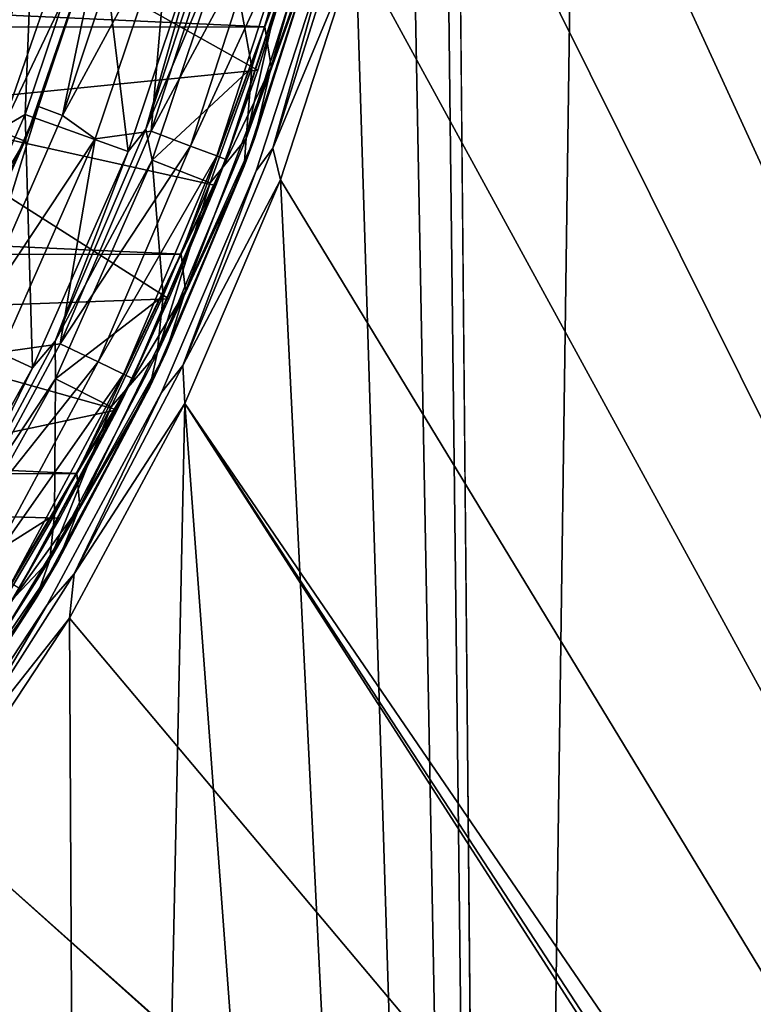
# Model space of a CAD drawing. Header units: millimetres. Extents: x -65 to 65, y -68 to 87.
# Tile 127 of 196: x 17.6 to 23.27, y -9.73 to -2.12. Entities that reach past the tile are written whole.
import ezdxf

# ---------------------------------------------------------------- set-up
doc = ezdxf.new("R2010")
doc.units = ezdxf.units.MM
doc.header["$LTSCALE"] = 65.185185
for name, color, linetype in [('117', 7, 'CONTINUOUS'), ('124', 7, 'CONTINUOUS'), ('125', 7, 'CONTINUOUS'), ('169', 7, 'CONTINUOUS'), ('171', 7, 'CONTINUOUS'), ('188', 7, 'CONTINUOUS'), ('212', 7, 'CONTINUOUS'), ('214', 7, 'CONTINUOUS'), ('216', 7, 'CONTINUOUS'), ('218', 7, 'CONTINUOUS'), ('224', 7, 'CONTINUOUS'), ('254', 7, 'CONTINUOUS'), ('50', 7, 'CONTINUOUS'), ('523', 7, 'CONTINUOUS'), ('524', 7, 'CONTINUOUS'), ('528', 7, 'CONTINUOUS'), ('529', 7, 'CONTINUOUS'), ('532', 7, 'CONTINUOUS'), ('534', 7, 'CONTINUOUS'), ('536', 7, 'CONTINUOUS'), ('537', 7, 'CONTINUOUS'), ('539', 7, 'CONTINUOUS'), ('544', 7, 'CONTINUOUS'), ('674', 7, 'CONTINUOUS'), ('676', 7, 'CONTINUOUS'), ('678', 7, 'CONTINUOUS')]:
    doc.layers.add(name, color=color, linetype=linetype)

msp = doc.modelspace()

# ---------------------------------------------------------------- linework, layer by layer
at = {"layer": '117', "linetype": 'CONTINUOUS'}
msp.add_3dface([(17.176, -2.6255, 96.6908), (17.491, -2.004, 94.307), (17.7366, -0.9318, 96.6908), (17.176, -2.6255, 96.6908)], dxfattribs=at)
at = {"layer": '124', "linetype": 'CONTINUOUS'}
for points in [[(17.1835, -2.5986, 96.7167), (17.176, -2.6255, 96.6908), (17.7366, -0.9318, 96.6908), (17.1835, -2.5986, 96.7167)], [(17.7014, -1.0475, 96.7167), (17.1835, -2.5986, 96.7167), (17.7366, -0.9318, 96.6908), (17.7014, -1.0475, 96.7167)]]:
    msp.add_3dface(points, dxfattribs=at)
at = {"layer": '125', "linetype": 'CONTINUOUS'}
for points in [[(17.31, -1.9154, 94.1), (17.7623, -0.9413, 94.1611), (17.2005, -2.6375, 94.1611), (17.31, -1.9154, 94.1)], [(17.7623, -0.9413, 94.1611), (17.491, -2.004, 94.307), (17.2005, -2.6375, 94.1611), (17.7623, -0.9413, 94.1611)]]:
    msp.add_3dface(points, dxfattribs=at)
at = {"layer": '169', "linetype": 'CONTINUOUS'}
for points in [[(19.9779, -0.368, 120.9), (-19.9757, -0.3781, 120.9), (19.4936, -2.1804, 120.9), (19.9779, -0.368, 120.9)], [(-19.9757, -0.3781, 120.9), (-19.4907, -2.1896, 120.9), (19.4936, -2.1804, 120.9), (-19.9757, -0.3781, 120.9)], [(19.4936, -2.1804, 120.9), (-19.4907, -2.1896, 120.9), (18.8469, -3.9363, 120.9), (19.4936, -2.1804, 120.9)], [(-19.4907, -2.1896, 120.9), (-18.8434, -3.9447, 120.9), (18.8469, -3.9363, 120.9), (-19.4907, -2.1896, 120.9)], [(18.8469, -3.9363, 120.9), (-18.8434, -3.9447, 120.9), (18.0413, -5.6287, 120.9), (18.8469, -3.9363, 120.9)], [(-18.8434, -3.9447, 120.9), (-18.0373, -5.6362, 120.9), (18.0413, -5.6287, 120.9), (-18.8434, -3.9447, 120.9)], [(18.0413, -5.6287, 120.9), (-18.0373, -5.6362, 120.9), (17.0842, -7.2392, 120.9), (18.0413, -5.6287, 120.9)]]:
    msp.add_3dface(points, dxfattribs=at)
at = {"layer": '171', "linetype": 'CONTINUOUS'}
for points in [[(19.9505, -1.3293, 120.7), (19.4119, -3.0428, 120.7), (19.9058, -1.4936, 99.1), (19.9505, -1.3293, 120.7)], [(19.9058, -1.4936, 99.1), (19.4119, -3.0428, 120.7), (19.3333, -3.2559, 99.1), (19.9058, -1.4936, 99.1)], [(19.4119, -3.0428, 120.7), (18.7264, -4.7031, 120.7), (19.3333, -3.2559, 99.1), (19.4119, -3.0428, 120.7)], [(19.3333, -3.2559, 99.1), (18.7264, -4.7031, 120.7), (18.605, -4.9597, 99.1), (19.3333, -3.2559, 99.1)], [(18.7264, -4.7031, 120.7), (17.8993, -6.2975, 120.7), (18.605, -4.9597, 99.1), (18.7264, -4.7031, 120.7)], [(18.605, -4.9597, 99.1), (17.8993, -6.2975, 120.7), (17.727, -6.5914, 99.1), (18.605, -4.9597, 99.1)], [(17.8993, -6.2975, 120.7), (16.9367, -7.814, 120.7), (17.727, -6.5914, 99.1), (17.8993, -6.2975, 120.7)], [(17.727, -6.5914, 99.1), (16.9367, -7.814, 120.7), (16.7062, -8.1378, 99.1), (17.727, -6.5914, 99.1)]]:
    msp.add_3dface(points, dxfattribs=at)
at = {"layer": '188', "linetype": 'CONTINUOUS'}
for points in [[(18.2005, -1.1951, 104.4), (17.6416, -2.8573, 104.4), (17.6874, -1.6676, 117.9262), (18.2005, -1.1951, 104.4)], [(17.6874, -1.6676, 117.9262), (17.6416, -2.8573, 104.4), (17.1434, -3.1463, 117.9262), (17.6874, -1.6676, 117.9262)], [(17.6416, -2.8573, 104.4), (16.9312, -4.4606, 104.4), (17.1434, -3.1463, 117.9262), (17.6416, -2.8573, 104.4)]]:
    msp.add_3dface(points, dxfattribs=at)
at = {"layer": '212', "linetype": 'CONTINUOUS'}
for points in [[(18.6222, -3.2097, 98.9), (19.2076, -1.4623, 98.9), (19.3912, -2.4947, 98.9), (18.6222, -3.2097, 98.9)], [(19.3912, -2.4947, 98.9), (19.2076, -1.4623, 98.9), (19.6699, -1.5938, 98.9), (19.3912, -2.4947, 98.9)], [(19.0704, -3.3832, 98.9), (18.6222, -3.2097, 98.9), (19.3912, -2.4947, 98.9), (19.0704, -3.3832, 98.9)], [(17.8769, -4.8989, 98.9), (18.6222, -3.2097, 98.9), (18.7083, -4.2579, 98.9), (17.8769, -4.8989, 98.9)], [(18.7083, -4.2579, 98.9), (18.6222, -3.2097, 98.9), (19.0704, -3.3832, 98.9), (18.7083, -4.2579, 98.9)], [(18.3072, -5.1131, 98.9), (17.8769, -4.8989, 98.9), (18.7083, -4.2579, 98.9), (18.3072, -5.1131, 98.9)], [(16.9794, -6.5102, 98.9), (17.8769, -4.8989, 98.9), (17.8675, -5.9473, 98.9), (16.9794, -6.5102, 98.9)], [(17.8675, -5.9473, 98.9), (17.8769, -4.8989, 98.9), (18.3072, -5.1131, 98.9), (17.8675, -5.9473, 98.9)], [(17.3881, -6.7631, 98.9), (16.9794, -6.5102, 98.9), (17.8675, -5.9473, 98.9), (17.3881, -6.7631, 98.9)]]:
    msp.add_3dface(points, dxfattribs=at)
at = {"layer": '214', "linetype": 'CONTINUOUS'}
for points in [[(17.6416, -2.8573, 104.4), (18.2005, -1.1951, 104.4), (18.4367, -3.1424, 99.0687), (17.6416, -2.8573, 104.4)], [(18.4367, -3.1424, 99.0687), (18.2005, -1.1951, 104.4), (19.017, -1.4108, 99.0687), (18.4367, -3.1424, 99.0687)], [(16.9312, -4.4606, 104.4), (17.6416, -2.8573, 104.4), (17.699, -4.813, 99.0687), (16.9312, -4.4606, 104.4)], [(17.699, -4.813, 99.0687), (17.6416, -2.8573, 104.4), (18.4367, -3.1424, 99.0687), (17.699, -4.813, 99.0687)], [(16.8103, -6.4085, 99.0687), (16.9312, -4.4606, 104.4), (17.699, -4.813, 99.0687), (16.8103, -6.4085, 99.0687)]]:
    msp.add_3dface(points, dxfattribs=at)
at = {"layer": '216', "linetype": 'CONTINUOUS'}
for points in [[(19.1245, -1.278, 98.9479), (19.2076, -1.4623, 98.9), (18.5744, -2.9711, 98.9479), (19.1245, -1.278, 98.9479)], [(19.017, -1.4108, 99.0687), (19.1245, -1.278, 98.9479), (18.5744, -2.9711, 98.9479), (19.017, -1.4108, 99.0687)], [(18.4367, -3.1424, 99.0687), (19.017, -1.4108, 99.0687), (18.5744, -2.9711, 98.9479), (18.4367, -3.1424, 99.0687)], [(19.2076, -1.4623, 98.9), (18.6222, -3.2097, 98.9), (18.5744, -2.9711, 98.9479), (19.2076, -1.4623, 98.9)], [(18.5744, -2.9711, 98.9479), (18.6222, -3.2097, 98.9), (17.8747, -4.608, 98.9479), (18.5744, -2.9711, 98.9479)], [(18.4367, -3.1424, 99.0687), (18.5744, -2.9711, 98.9479), (17.8747, -4.608, 98.9479), (18.4367, -3.1424, 99.0687)], [(17.699, -4.813, 99.0687), (18.4367, -3.1424, 99.0687), (17.8747, -4.608, 98.9479), (17.699, -4.813, 99.0687)], [(18.6222, -3.2097, 98.9), (17.8769, -4.8989, 98.9), (17.8747, -4.608, 98.9479), (18.6222, -3.2097, 98.9)], [(17.8747, -4.608, 98.9479), (17.8769, -4.8989, 98.9), (17.0312, -6.1756, 98.9479), (17.8747, -4.608, 98.9479)], [(17.699, -4.813, 99.0687), (17.8747, -4.608, 98.9479), (17.0312, -6.1756, 98.9479), (17.699, -4.813, 99.0687)], [(16.8103, -6.4085, 99.0687), (17.699, -4.813, 99.0687), (17.0312, -6.1756, 98.9479), (16.8103, -6.4085, 99.0687)], [(17.8769, -4.8989, 98.9), (16.9794, -6.5102, 98.9), (17.0312, -6.1756, 98.9479), (17.8769, -4.8989, 98.9)]]:
    msp.add_3dface(points, dxfattribs=at)
at = {"layer": '218', "linetype": 'CONTINUOUS'}
for points in [[(19.9058, -1.4936, 99.1), (19.3496, -3.0427, 98.9586), (19.8898, -1.3295, 98.9586), (19.9058, -1.4936, 99.1)], [(19.3496, -3.0427, 98.9586), (19.6699, -1.5938, 98.9), (19.8898, -1.3295, 98.9586), (19.3496, -3.0427, 98.9586)], [(19.9058, -1.4936, 99.1), (19.3333, -3.2559, 99.1), (19.3496, -3.0427, 98.9586), (19.9058, -1.4936, 99.1)], [(19.3912, -2.4947, 98.9), (19.6699, -1.5938, 98.9), (19.3496, -3.0427, 98.9586), (19.3912, -2.4947, 98.9)], [(19.0704, -3.3832, 98.9), (19.3912, -2.4947, 98.9), (19.3496, -3.0427, 98.9586), (19.0704, -3.3832, 98.9)], [(19.3333, -3.2559, 99.1), (18.6622, -4.7023, 98.9586), (19.3496, -3.0427, 98.9586), (19.3333, -3.2559, 99.1)], [(18.6622, -4.7023, 98.9586), (19.0704, -3.3832, 98.9), (19.3496, -3.0427, 98.9586), (18.6622, -4.7023, 98.9586)], [(19.3333, -3.2559, 99.1), (18.605, -4.9597, 99.1), (18.6622, -4.7023, 98.9586), (19.3333, -3.2559, 99.1)], [(18.7083, -4.2579, 98.9), (19.0704, -3.3832, 98.9), (18.6622, -4.7023, 98.9586), (18.7083, -4.2579, 98.9)], [(18.3072, -5.1131, 98.9), (18.7083, -4.2579, 98.9), (18.6622, -4.7023, 98.9586), (18.3072, -5.1131, 98.9)], [(18.605, -4.9597, 99.1), (17.8327, -6.2957, 98.9586), (18.6622, -4.7023, 98.9586), (18.605, -4.9597, 99.1)], [(17.8327, -6.2957, 98.9586), (18.3072, -5.1131, 98.9), (18.6622, -4.7023, 98.9586), (17.8327, -6.2957, 98.9586)], [(18.605, -4.9597, 99.1), (17.727, -6.5914, 99.1), (17.8327, -6.2957, 98.9586), (18.605, -4.9597, 99.1)], [(17.8675, -5.9473, 98.9), (18.3072, -5.1131, 98.9), (17.8327, -6.2957, 98.9586), (17.8675, -5.9473, 98.9)], [(17.3881, -6.7631, 98.9), (17.8675, -5.9473, 98.9), (17.8327, -6.2957, 98.9586), (17.3881, -6.7631, 98.9)], [(17.727, -6.5914, 99.1), (16.8675, -7.8108, 98.9586), (17.8327, -6.2957, 98.9586), (17.727, -6.5914, 99.1)], [(16.8675, -7.8108, 98.9586), (17.3881, -6.7631, 98.9), (17.8327, -6.2957, 98.9586), (16.8675, -7.8108, 98.9586)], [(17.727, -6.5914, 99.1), (16.7062, -8.1378, 99.1), (16.8675, -7.8108, 98.9586), (17.727, -6.5914, 99.1)]]:
    msp.add_3dface(points, dxfattribs=at)
at = {"layer": '224', "linetype": 'CONTINUOUS'}
for points in [[(19.9779, -0.368, 120.9), (19.4936, -2.1804, 120.9), (20.0469, -0.7042, 120.8414), (19.9779, -0.368, 120.9)], [(20.0469, -0.7042, 120.8414), (19.4936, -2.1804, 120.9), (19.5425, -2.4882, 120.8414), (20.0469, -0.7042, 120.8414)], [(19.9505, -1.3293, 120.7), (20.0469, -0.7042, 120.8414), (19.5425, -2.4882, 120.8414), (19.9505, -1.3293, 120.7)], [(19.4119, -3.0428, 120.7), (19.9505, -1.3293, 120.7), (19.5425, -2.4882, 120.8414), (19.4119, -3.0428, 120.7)], [(19.4936, -2.1804, 120.9), (18.8469, -3.9363, 120.9), (19.5425, -2.4882, 120.8414), (19.4936, -2.1804, 120.9)], [(19.5425, -2.4882, 120.8414), (18.8469, -3.9363, 120.9), (18.8797, -4.2196, 120.8414), (19.5425, -2.4882, 120.8414)], [(19.4119, -3.0428, 120.7), (19.5425, -2.4882, 120.8414), (18.8797, -4.2196, 120.8414), (19.4119, -3.0428, 120.7)], [(18.7264, -4.7031, 120.7), (19.4119, -3.0428, 120.7), (18.8797, -4.2196, 120.8414), (18.7264, -4.7031, 120.7)], [(18.8469, -3.9363, 120.9), (18.0413, -5.6287, 120.9), (18.8797, -4.2196, 120.8414), (18.8469, -3.9363, 120.9)], [(18.8797, -4.2196, 120.8414), (18.0413, -5.6287, 120.9), (18.0639, -5.8844, 120.8414), (18.8797, -4.2196, 120.8414)], [(18.7264, -4.7031, 120.7), (18.8797, -4.2196, 120.8414), (18.0639, -5.8844, 120.8414), (18.7264, -4.7031, 120.7)], [(17.8993, -6.2975, 120.7), (18.7264, -4.7031, 120.7), (18.0639, -5.8844, 120.8414), (17.8993, -6.2975, 120.7)], [(18.0413, -5.6287, 120.9), (17.0842, -7.2392, 120.9), (18.0639, -5.8844, 120.8414), (18.0413, -5.6287, 120.9)], [(18.0639, -5.8844, 120.8414), (17.0842, -7.2392, 120.9), (17.1017, -7.4691, 120.8414), (18.0639, -5.8844, 120.8414)], [(17.8993, -6.2975, 120.7), (18.0639, -5.8844, 120.8414), (17.1017, -7.4691, 120.8414), (17.8993, -6.2975, 120.7)], [(16.9367, -7.814, 120.7), (17.8993, -6.2975, 120.7), (17.1017, -7.4691, 120.8414), (16.9367, -7.814, 120.7)]]:
    msp.add_3dface(points, dxfattribs=at)
at = {"layer": '254', "linetype": 'CONTINUOUS'}
msp.add_3dface([(17.6874, -1.6676, 117.9262), (17.1434, -3.1463, 117.9262), (17.5924, -1.6872, 118.303), (17.6874, -1.6676, 117.9262)], dxfattribs=at)
at = {"layer": '50', "linetype": 'CONTINUOUS'}
msp.add_3dface([(17.7014, -1.0475, 96.7167), (17.2894, -1.0766, 98.5214), (17.1835, -2.5986, 96.7167), (17.7014, -1.0475, 96.7167)], dxfattribs=at)
at = {"layer": '523', "linetype": 'CONTINUOUS'}
for points in [[(18.4884, -1.179, 96.1), (17.9303, -2.8646, 96.1), (18.7554, -1.3369, 96.1), (18.4884, -1.179, 96.1)], [(18.7554, -1.3369, 96.1), (17.9303, -2.8646, 96.1), (18.1829, -3.0443, 96.1), (18.7554, -1.3369, 96.1)], [(17.9303, -2.8646, 96.1), (17.2166, -4.4986, 96.1), (18.1829, -3.0443, 96.1), (17.9303, -2.8646, 96.1)], [(18.1829, -3.0443, 96.1), (17.2166, -4.4986, 96.1), (17.4555, -4.6923, 96.1), (18.1829, -3.0443, 96.1)]]:
    msp.add_3dface(points, dxfattribs=at)
at = {"layer": '524', "linetype": 'CONTINUOUS'}
for points in [[(19.7612, -1.4537, 95.1), (19.1928, -3.2032, 95.1), (19.7171, -1.611, 75), (19.7612, -1.4537, 95.1)], [(19.7171, -1.611, 75), (19.1928, -3.2032, 95.1), (19.4376, -2.5137, 75), (19.7171, -1.611, 75)], [(19.4376, -2.5137, 75), (19.1928, -3.2032, 95.1), (19.1155, -3.4052, 75), (19.4376, -2.5137, 75)], [(19.1928, -3.2032, 95.1), (18.4699, -4.8946, 95.1), (19.1155, -3.4052, 75), (19.1928, -3.2032, 95.1)], [(19.1155, -3.4052, 75), (18.4699, -4.8946, 95.1), (18.7527, -4.2813, 75), (19.1155, -3.4052, 75)], [(18.7527, -4.2813, 75), (18.4699, -4.8946, 95.1), (18.3512, -5.1369, 75), (18.7527, -4.2813, 75)], [(18.4699, -4.8946, 95.1), (17.5982, -6.5144, 95.1), (18.3512, -5.1369, 75), (18.4699, -4.8946, 95.1)], [(18.3512, -5.1369, 75), (17.5982, -6.5144, 95.1), (17.9093, -5.9748, 75), (18.3512, -5.1369, 75)], [(17.9093, -5.9748, 75), (17.5982, -6.5144, 95.1), (17.4288, -6.7926, 75), (17.9093, -5.9748, 75)]]:
    msp.add_3dface(points, dxfattribs=at)
at = {"layer": '528', "linetype": 'CONTINUOUS'}
for points in [[(17.4531, -2.9872, 89.4), (18.2301, -1.3536, 89.4), (18.0383, -1.2971, 89.4), (17.4531, -2.9872, 89.4)], [(17.6387, -3.0617, 89.4), (18.2301, -1.3536, 89.4), (17.4531, -2.9872, 89.4), (17.6387, -3.0617, 89.4)], [(16.7106, -4.6136, 89.4), (17.6387, -3.0617, 89.4), (17.4531, -2.9872, 89.4), (16.7106, -4.6136, 89.4)], [(16.8883, -4.7054, 89.4), (17.6387, -3.0617, 89.4), (16.7106, -4.6136, 89.4), (16.8883, -4.7054, 89.4)]]:
    msp.add_3dface(points, dxfattribs=at)
at = {"layer": '529', "linetype": 'CONTINUOUS'}
for points in [[(18.2959, -1.1246, 95.9), (18.2301, -1.3536, 89.4), (17.7439, -2.7938, 95.9), (18.2959, -1.1246, 95.9)], [(18.2301, -1.3536, 89.4), (17.6387, -3.0617, 89.4), (17.7439, -2.7938, 95.9), (18.2301, -1.3536, 89.4)], [(17.7439, -2.7938, 95.9), (17.6387, -3.0617, 89.4), (17.0368, -4.4112, 95.9), (17.7439, -2.7938, 95.9)], [(17.6387, -3.0617, 89.4), (16.8883, -4.7054, 89.4), (17.0368, -4.4112, 95.9), (17.6387, -3.0617, 89.4)]]:
    msp.add_3dface(points, dxfattribs=at)
at = {"layer": '532', "linetype": 'CONTINUOUS'}
for points in [[(17.9303, -2.8646, 96.1), (18.2959, -1.1246, 95.9), (17.7439, -2.7938, 95.9), (17.9303, -2.8646, 96.1)], [(17.9303, -2.8646, 96.1), (18.4884, -1.179, 96.1), (18.2959, -1.1246, 95.9), (17.9303, -2.8646, 96.1)], [(17.2166, -4.4986, 96.1), (17.7439, -2.7938, 95.9), (17.0368, -4.4112, 95.9), (17.2166, -4.4986, 96.1)], [(17.2166, -4.4986, 96.1), (17.9303, -2.8646, 96.1), (17.7439, -2.7938, 95.9), (17.2166, -4.4986, 96.1)]]:
    msp.add_3dface(points, dxfattribs=at)
at = {"layer": '534', "linetype": 'CONTINUOUS'}
for points in [[(18.7554, -1.3369, 96.1), (18.6142, -2.986, 96.0242), (19.1655, -1.2893, 96.0242), (18.7554, -1.3369, 96.1)], [(18.6142, -2.986, 96.0242), (19.4786, -1.3758, 95.8074), (19.1655, -1.2893, 96.0242), (18.6142, -2.986, 96.0242)], [(18.7554, -1.3369, 96.1), (18.1829, -3.0443, 96.1), (18.6142, -2.986, 96.0242), (18.7554, -1.3369, 96.1)], [(18.9183, -3.1002, 95.8074), (19.4786, -1.3758, 95.8074), (18.6142, -2.986, 96.0242), (18.9183, -3.1002, 95.8074)], [(18.9183, -3.1002, 95.8074), (19.6879, -1.4335, 95.4827), (19.4786, -1.3758, 95.8074), (18.9183, -3.1002, 95.8074)], [(19.1215, -3.1764, 95.4827), (19.6879, -1.4335, 95.4827), (18.9183, -3.1002, 95.8074), (19.1215, -3.1764, 95.4827)], [(19.1215, -3.1764, 95.4827), (19.7612, -1.4537, 95.1), (19.6879, -1.4335, 95.4827), (19.1215, -3.1764, 95.4827)], [(19.1928, -3.2032, 95.1), (19.7612, -1.4537, 95.1), (19.1215, -3.1764, 95.4827), (19.1928, -3.2032, 95.1)], [(18.1829, -3.0443, 96.1), (17.913, -4.6265, 96.0242), (18.6142, -2.986, 96.0242), (18.1829, -3.0443, 96.1)], [(17.913, -4.6265, 96.0242), (18.9183, -3.1002, 95.8074), (18.6142, -2.986, 96.0242), (17.913, -4.6265, 96.0242)], [(18.1829, -3.0443, 96.1), (17.4555, -4.6923, 96.1), (17.913, -4.6265, 96.0242), (18.1829, -3.0443, 96.1)], [(18.2057, -4.7674, 95.8074), (18.9183, -3.1002, 95.8074), (17.913, -4.6265, 96.0242), (18.2057, -4.7674, 95.8074)], [(18.2057, -4.7674, 95.8074), (19.1215, -3.1764, 95.4827), (18.9183, -3.1002, 95.8074), (18.2057, -4.7674, 95.8074)], [(18.4013, -4.8616, 95.4827), (19.1215, -3.1764, 95.4827), (18.2057, -4.7674, 95.8074), (18.4013, -4.8616, 95.4827)], [(18.4013, -4.8616, 95.4827), (19.1928, -3.2032, 95.1), (19.1215, -3.1764, 95.4827), (18.4013, -4.8616, 95.4827)], [(18.4699, -4.8946, 95.1), (19.1928, -3.2032, 95.1), (18.4013, -4.8616, 95.4827), (18.4699, -4.8946, 95.1)], [(17.4555, -4.6923, 96.1), (17.0676, -6.1974, 96.0242), (17.913, -4.6265, 96.0242), (17.4555, -4.6923, 96.1)], [(17.0676, -6.1974, 96.0242), (18.2057, -4.7674, 95.8074), (17.913, -4.6265, 96.0242), (17.0676, -6.1974, 96.0242)], [(17.3465, -6.3641, 95.8074), (18.2057, -4.7674, 95.8074), (17.0676, -6.1974, 96.0242), (17.3465, -6.3641, 95.8074)], [(17.3465, -6.3641, 95.8074), (18.4013, -4.8616, 95.4827), (18.2057, -4.7674, 95.8074), (17.3465, -6.3641, 95.8074)], [(17.5329, -6.4754, 95.4827), (18.4013, -4.8616, 95.4827), (17.3465, -6.3641, 95.8074), (17.5329, -6.4754, 95.4827)], [(17.5329, -6.4754, 95.4827), (18.4699, -4.8946, 95.1), (18.4013, -4.8616, 95.4827), (17.5329, -6.4754, 95.4827)], [(17.5982, -6.5144, 95.1), (18.4699, -4.8946, 95.1), (17.5329, -6.4754, 95.4827), (17.5982, -6.5144, 95.1)]]:
    msp.add_3dface(points, dxfattribs=at)
at = {"layer": '536', "linetype": 'CONTINUOUS'}
msp.add_3dface([(16.7595, -1.9965, 88.4), (17.4531, -2.9872, 89.4), (18.0383, -1.2971, 89.4), (16.7595, -1.9965, 88.4)], dxfattribs=at)
at = {"layer": '537', "linetype": 'CONTINUOUS'}
for points in [[(16.4447, -2.8122, 75), (17.0335, -1.1673, 75), (19.4376, -2.5137, 75), (16.4447, -2.8122, 75)], [(17.0335, -1.1673, 75), (19.7171, -1.611, 75), (19.4376, -2.5137, 75), (17.0335, -1.1673, 75)], [(16.4447, -2.8122, 75), (19.4376, -2.5137, 75), (19.1155, -3.4052, 75), (16.4447, -2.8122, 75)], [(15.6985, -4.39, 75), (16.4447, -2.8122, 75), (18.7527, -4.2813, 75), (15.6985, -4.39, 75)], [(16.4447, -2.8122, 75), (19.1155, -3.4052, 75), (18.7527, -4.2813, 75), (16.4447, -2.8122, 75)], [(15.6985, -4.39, 75), (18.7527, -4.2813, 75), (18.3512, -5.1369, 75), (15.6985, -4.39, 75)], [(14.7999, -5.8896, 75), (15.6985, -4.39, 75), (18.3512, -5.1369, 75), (14.7999, -5.8896, 75)], [(14.7999, -5.8896, 75), (18.3512, -5.1369, 75), (17.9093, -5.9748, 75), (14.7999, -5.8896, 75)], [(14.7999, -5.8896, 75), (17.9093, -5.9748, 75), (17.4288, -6.7926, 75), (14.7999, -5.8896, 75)]]:
    msp.add_3dface(points, dxfattribs=at)
at = {"layer": '539', "linetype": 'CONTINUOUS'}
for points in [[(21.3417, -38.3669, 87.5), (23.0304, 82.7482, 87.5), (20.95, 4, 87.5), (21.3417, -38.3669, 87.5)], [(24.4704, -37.1779, 87.5), (23.0304, 82.7482, 87.5), (21.3417, -38.3669, 87.5), (24.4704, -37.1779, 87.5)], [(26.1248, 81.4724, 87.5), (23.0304, 82.7482, 87.5), (24.4704, -37.1779, 87.5), (26.1248, 81.4724, 87.5)], [(20.8657, 2.1224, 87.5), (21.3417, -38.3669, 87.5), (20.95, 4, 87.5), (20.8657, 2.1224, 87.5)], [(20.6134, 0.2595, 87.5), (21.3417, -38.3669, 87.5), (20.8657, 2.1224, 87.5), (20.6134, 0.2595, 87.5)], [(20.1951, -1.5732, 87.5), (21.3417, -38.3669, 87.5), (20.6134, 0.2595, 87.5), (20.1951, -1.5732, 87.5)], [(19.6142, -3.3611, 87.5), (21.3417, -38.3669, 87.5), (20.1951, -1.5732, 87.5), (19.6142, -3.3611, 87.5)], [(18.8754, -5.0897, 87.5), (21.3417, -38.3669, 87.5), (19.6142, -3.3611, 87.5), (18.8754, -5.0897, 87.5)], [(17.9846, -6.7451, 87.5), (18.1554, -39.3921, 87.5), (18.8754, -5.0897, 87.5), (17.9846, -6.7451, 87.5)], [(18.1554, -39.3921, 87.5), (21.3417, -38.3669, 87.5), (18.8754, -5.0897, 87.5), (18.1554, -39.3921, 87.5)], [(16.949, -8.314, 87.5), (18.1554, -39.3921, 87.5), (17.9846, -6.7451, 87.5), (16.949, -8.314, 87.5)], [(15.7769, -9.7837, 87.5), (18.1554, -39.3921, 87.5), (16.949, -8.314, 87.5), (15.7769, -9.7837, 87.5)]]:
    msp.add_3dface(points, dxfattribs=at)
at = {"layer": '544', "linetype": 'CONTINUOUS'}
for points in [[(35, -28.6762, 85), (19.6142, 11.3611, 85), (23.5, 18.5, 85), (35, -28.6762, 85)], [(19.6142, 11.3611, 85), (35, -28.6762, 85), (20.1951, 9.5732, 85), (19.6142, 11.3611, 85)], [(20.1951, 9.5732, 85), (35, -28.6762, 85), (20.6134, 7.7405, 85), (20.1951, 9.5732, 85)], [(20.6134, 7.7405, 85), (35, -28.6762, 85), (20.8657, 5.8776, 85), (20.6134, 7.7405, 85)], [(35, -28.6762, 85), (20.95, 4, 85), (20.8657, 5.8776, 85), (35, -28.6762, 85)], [(20.95, 4, 85), (35, -28.6762, 85), (20.8657, 2.1224, 85), (20.95, 4, 85)], [(20.8657, 2.1224, 85), (35, -28.6762, 85), (20.6134, 0.2595, 85), (20.8657, 2.1224, 85)], [(20.6134, 0.2595, 85), (35, -28.6762, 85), (20.1951, -1.5732, 85), (20.6134, 0.2595, 85)], [(20.1951, -1.5732, 85), (35, -28.6762, 85), (19.6142, -3.3611, 85), (20.1951, -1.5732, 85)], [(19.6142, -3.3611, 85), (35, -28.6762, 85), (18.8754, -5.0897, 85), (19.6142, -3.3611, 85)], [(17.9846, -6.7451, 85), (18.8754, -5.0897, 85), (26.3284, -16.6716, 85), (17.9846, -6.7451, 85)], [(18.8754, -5.0897, 85), (35, -28.6762, 85), (26.8259, -17.2777, 85), (18.8754, -5.0897, 85)], [(26.3284, -16.6716, 85), (18.8754, -5.0897, 85), (26.8259, -17.2777, 85), (26.3284, -16.6716, 85)], [(16.949, -8.314, 85), (17.9846, -6.7451, 85), (26.3284, -16.6716, 85), (16.949, -8.314, 85)], [(15.7769, -9.7837, 85), (16.949, -8.314, 85), (25.7223, -16.1741, 85), (15.7769, -9.7837, 85)], [(25.7223, -16.1741, 85), (16.949, -8.314, 85), (26.3284, -16.6716, 85), (25.7223, -16.1741, 85)]]:
    msp.add_3dface(points, dxfattribs=at)
at = {"layer": '674', "linetype": 'CONTINUOUS'}
for points in [[(20.0022, -1.5203, 85.2), (19.4269, -3.291, 85.2), (20.0022, -1.5203, 87.3), (20.0022, -1.5203, 85.2)], [(20.0022, -1.5203, 87.3), (19.4269, -3.291, 85.2), (19.4269, -3.291, 87.3), (20.0022, -1.5203, 87.3)], [(19.4269, -3.291, 85.2), (18.6951, -5.0031, 85.2), (19.4269, -3.291, 87.3), (19.4269, -3.291, 85.2)], [(19.4269, -3.291, 87.3), (18.6951, -5.0031, 85.2), (18.6951, -5.0031, 87.3), (19.4269, -3.291, 87.3)], [(18.6951, -5.0031, 85.2), (17.8128, -6.6427, 85.2), (18.6951, -5.0031, 87.3), (18.6951, -5.0031, 85.2)], [(18.6951, -5.0031, 87.3), (17.8128, -6.6427, 85.2), (17.8128, -6.6427, 87.3), (18.6951, -5.0031, 87.3)], [(17.8128, -6.6427, 85.2), (16.7871, -8.1965, 85.2), (17.8128, -6.6427, 87.3), (17.8128, -6.6427, 85.2)], [(17.8128, -6.6427, 87.3), (16.7871, -8.1965, 85.2), (16.7871, -8.1965, 87.3), (17.8128, -6.6427, 87.3)]]:
    msp.add_3dface(points, dxfattribs=at)
at = {"layer": '676', "linetype": 'CONTINUOUS'}
for points in [[(20.0995, -1.3857, 85.0586), (20.1951, -1.5732, 85), (19.5537, -3.117, 85.0586), (20.0995, -1.3857, 85.0586)], [(20.0022, -1.5203, 85.2), (20.0995, -1.3857, 85.0586), (19.5537, -3.117, 85.0586), (20.0022, -1.5203, 85.2)], [(19.4269, -3.291, 85.2), (20.0022, -1.5203, 85.2), (19.5537, -3.117, 85.0586), (19.4269, -3.291, 85.2)], [(20.1951, -1.5732, 85), (19.6142, -3.3611, 85), (19.5537, -3.117, 85.0586), (20.1951, -1.5732, 85)], [(19.5537, -3.117, 85.0586), (19.6142, -3.3611, 85), (18.859, -4.7941, 85.0586), (19.5537, -3.117, 85.0586)], [(19.4269, -3.291, 85.2), (19.5537, -3.117, 85.0586), (18.859, -4.7941, 85.0586), (19.4269, -3.291, 85.2)], [(18.6951, -5.0031, 85.2), (19.4269, -3.291, 85.2), (18.859, -4.7941, 85.0586), (18.6951, -5.0031, 85.2)], [(19.6142, -3.3611, 85), (18.8754, -5.0897, 85), (18.859, -4.7941, 85.0586), (19.6142, -3.3611, 85)], [(18.859, -4.7941, 85.0586), (18.8754, -5.0897, 85), (18.0208, -6.4043, 85.0586), (18.859, -4.7941, 85.0586)], [(18.6951, -5.0031, 85.2), (18.859, -4.7941, 85.0586), (18.0208, -6.4043, 85.0586), (18.6951, -5.0031, 85.2)], [(17.8128, -6.6427, 85.2), (18.6951, -5.0031, 85.2), (18.0208, -6.4043, 85.0586), (17.8128, -6.6427, 85.2)], [(18.8754, -5.0897, 85), (17.9846, -6.7451, 85), (18.0208, -6.4043, 85.0586), (18.8754, -5.0897, 85)], [(18.0208, -6.4043, 85.0586), (17.9846, -6.7451, 85), (17.0454, -7.9353, 85.0586), (18.0208, -6.4043, 85.0586)], [(17.8128, -6.6427, 85.2), (18.0208, -6.4043, 85.0586), (17.0454, -7.9353, 85.0586), (17.8128, -6.6427, 85.2)], [(16.7871, -8.1965, 85.2), (17.8128, -6.6427, 85.2), (17.0454, -7.9353, 85.0586), (16.7871, -8.1965, 85.2)], [(17.9846, -6.7451, 85), (16.949, -8.314, 85), (17.0454, -7.9353, 85.0586), (17.9846, -6.7451, 85)]]:
    msp.add_3dface(points, dxfattribs=at)
at = {"layer": '678', "linetype": 'CONTINUOUS'}
for points in [[(19.5537, -3.117, 87.4414), (20.1951, -1.5732, 87.5), (20.0995, -1.3857, 87.4414), (19.5537, -3.117, 87.4414)], [(20.0022, -1.5203, 87.3), (19.5537, -3.117, 87.4414), (20.0995, -1.3857, 87.4414), (20.0022, -1.5203, 87.3)], [(20.0022, -1.5203, 87.3), (19.4269, -3.291, 87.3), (19.5537, -3.117, 87.4414), (20.0022, -1.5203, 87.3)], [(19.6142, -3.3611, 87.5), (20.1951, -1.5732, 87.5), (19.5537, -3.117, 87.4414), (19.6142, -3.3611, 87.5)], [(18.859, -4.7941, 87.4414), (19.6142, -3.3611, 87.5), (19.5537, -3.117, 87.4414), (18.859, -4.7941, 87.4414)], [(19.4269, -3.291, 87.3), (18.859, -4.7941, 87.4414), (19.5537, -3.117, 87.4414), (19.4269, -3.291, 87.3)], [(19.4269, -3.291, 87.3), (18.6951, -5.0031, 87.3), (18.859, -4.7941, 87.4414), (19.4269, -3.291, 87.3)], [(18.8754, -5.0897, 87.5), (19.6142, -3.3611, 87.5), (18.859, -4.7941, 87.4414), (18.8754, -5.0897, 87.5)], [(18.0208, -6.4043, 87.4414), (18.8754, -5.0897, 87.5), (18.859, -4.7941, 87.4414), (18.0208, -6.4043, 87.4414)], [(18.6951, -5.0031, 87.3), (18.0208, -6.4043, 87.4414), (18.859, -4.7941, 87.4414), (18.6951, -5.0031, 87.3)], [(18.6951, -5.0031, 87.3), (17.8128, -6.6427, 87.3), (18.0208, -6.4043, 87.4414), (18.6951, -5.0031, 87.3)], [(17.9846, -6.7451, 87.5), (18.8754, -5.0897, 87.5), (18.0208, -6.4043, 87.4414), (17.9846, -6.7451, 87.5)], [(17.0454, -7.9353, 87.4414), (17.9846, -6.7451, 87.5), (18.0208, -6.4043, 87.4414), (17.0454, -7.9353, 87.4414)], [(17.8128, -6.6427, 87.3), (17.0454, -7.9353, 87.4414), (18.0208, -6.4043, 87.4414), (17.8128, -6.6427, 87.3)], [(17.8128, -6.6427, 87.3), (16.7871, -8.1965, 87.3), (17.0454, -7.9353, 87.4414), (17.8128, -6.6427, 87.3)], [(16.949, -8.314, 87.5), (17.9846, -6.7451, 87.5), (17.0454, -7.9353, 87.4414), (16.949, -8.314, 87.5)]]:
    msp.add_3dface(points, dxfattribs=at)

doc.saveas('drawing.dxf')
